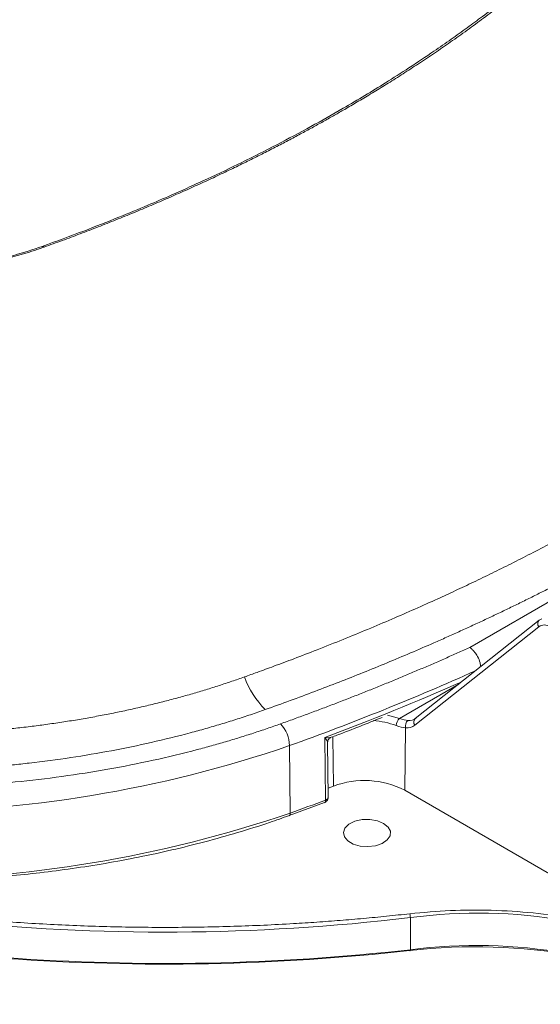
# Model space of a CAD drawing. Header units: millimetres. Extents: x 0 to 420, y 0 to 297.
# Tile 91 of 106: x 336 to 360, y 209 to 252. Entities that reach past the tile are written whole.
import ezdxf

# ---------------------------------------------------------------- set-up
doc = ezdxf.new("R2010")
doc.units = ezdxf.units.MM

msp = doc.modelspace()

# ---------------------------------------------------------------- linework, layer by layer
at = {"color": 7, "linetype": 'Continuous', "lineweight": 15}
for p, q in [((362.15164384, 227.84242056), (356.36243702, 224.5003826)), ((359.45462749, 225.71722723), (353.93875352, 221.33547894)), ((359.47471047, 225.73086479), (359.45462749, 225.71722723)), ((359.56985698, 225.78001156), (359.47471047, 225.73086479)), ((353.91750624, 221.04125262), (359.43338021, 225.42300091)), ((353.92191849, 221.32005735), (353.89774464, 221.30851447)), ((353.47037823, 218.15053117), (353.51199824, 220.92813319)), ((349.94916182, 217.71104319), (349.92431625, 220.49809811)), ((348.34698889, 220.13444238), (348.38045085, 217.13625405)), ((350.063119, 217.82798761), (350.04124215, 220.27960144)), ((350.06154639, 218.24324086), (350.29636492, 218.33308408)), ((353.47037823, 218.15053117), (367.77774499, 209.89106415)), ((348.33056742, 217.02216643), (349.89651777, 217.59825132)), ((349.89810618, 217.59349561), (349.90070875, 217.59437813)), ((353.72074368, 211.05538447), (353.72074368, 212.48433075))]:
    msp.add_line(p, q, dxfattribs=at)
at = {"color": 8, "linetype": 'Continuous', "lineweight": 15}
for p, q in [((353.23213527, 221.34676103), (355.86966397, 222.86937394)), ((353.23213527, 221.34676103), (352.71018079, 221.48682617)), ((350.29636492, 218.33308408), (350.27060003, 220.5321703))]:
    msp.add_line(p, q, dxfattribs=at)
at = {"color": 7, "linetype": 'Continuous', "lineweight": 15, "flags": 128}
for points in [[(348.38045085, 217.13625405), (348.37831453, 217.0979127), (348.37108898, 217.06575772), (348.35903498, 217.0410439), (348.34265566, 217.02474622), (348.3297877, 217.01893586)], [(352.53381204, 216.67674421), (352.73466021, 216.51434942), (352.83328647, 216.32310736), (352.81900132, 216.12373879), (352.69335893, 215.93785256), (352.46996483, 215.78558701), (352.17303765, 215.68344759), (351.83474597, 215.64249875), (351.49174438, 215.66717632), (351.18122484, 215.7548176), (350.93681526, 215.89591224), (350.78499968, 216.07517135), (350.74225224, 216.27318196), (350.81318539, 216.46847359), (350.99011259, 216.63988752), (351.25387283, 216.76885019), (351.57587212, 216.841382), (351.92122867, 216.84962712), (352.25250553, 216.79269139), (352.53381204, 216.67674421)], [(353.72074368, 211.05538447), (353.72028534, 211.036832), (353.71891556, 211.02171334), (353.71670285, 211.01060952), (353.71372623, 211.00395556), (353.7101016, 211.00199486), (353.70596068, 211.00480354), (353.7014773, 211.01228738), (353.69680427, 211.02414531)]]:
    msp.add_lwpolyline(points, dxfattribs=at)
at = {"color": 8, "linetype": 'Continuous', "lineweight": 15}
for centre, radius, start, end in [((337.36940678, 242.2569695), 0.0852682, 37.921071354, 101.849150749), ((359.60700217, 225.5583433), 0.22014119, 133.801964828, 217.937252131), ((310.19569105, 326.82931807), 113.31071452, 289.6757218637, 294.1864342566), ((310.56845223, 325.76176302), 112.38026154, 290.4997098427, 293.8470922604), ((351.75965653, 217.38130399), 3.88118057, 69.865257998, 85.443604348), ((354.09114081, 221.1765941), 0.22015058, 133.804170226, 217.935046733), ((349.83656645, 217.6894118), 0.11465441, 304.017100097, 10.874940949)]:
    msp.add_arc(centre, radius, start, end, dxfattribs=at)
at = {"color": 7, "linetype": 'Continuous', "lineweight": 15}
for centre, radius, start, end in [((350.25599622, 224.65328537), 4.17897625, 200.488452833, 224.267593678), ((353.57630227, 221.01096337), 0.48084404, 135.705189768, 178.292764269), ((353.79057939, 221.01686521), 0.29237104, 125.679879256, 197.667411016), ((346.86153016, 220.09372054), 1.48601679, 1.570293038, 42.828108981), ((330.57815422, 272.06424603), 54.8856629, 251.11056388, 288.88942141), ((351.67624358, 214.64051174), 3.94197356, 62.926305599, 110.490230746), ((308.08188745, 329.54689663), 119.41577274, 289.7224622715, 290.5240716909), ((342.79208454, 304.73973987), 92.90046342, 251.1471509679, 276.7558257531), ((330.57815069, 269.16388304), 54.9890541, 251.11057612, 288.889414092), ((353.08137472, 212.48391172), 0.6393691, 0.037550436, 15.728389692), ((356.73630008, 190.16983884), 22.51732953, 62.309862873, 97.69626484), ((356.66549658, 188.3392204), 22.9062367, 62.619923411, 97.386204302), ((342.81030216, 308.49428937), 98.04783487, 265.8511710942, 276.3889181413)]:
    msp.add_arc(centre, radius, start, end, dxfattribs=at)
for points, knots in [([(361.11309281, 256.05689372), (360.69048804, 255.67185991), (359.9084948, 254.95938844), (358.76519001, 254.00104839), (357.79065026, 253.22289087), (356.97252999, 252.59731876), (356.24387526, 252.0585357), (355.52623625, 251.54419603), (354.66527864, 250.94673757), (353.69425659, 250.29920124), (352.66607151, 249.64336725), (351.69007234, 249.04484201), (350.58958414, 248.39439511), (349.28901509, 247.66013468), (347.78712522, 246.85782297), (346.2507929, 246.08212049), (344.95098642, 245.46138156), (343.89850954, 244.97914936), (343.01865631, 244.58731449), (341.97267993, 244.13638275), (340.67850323, 243.60141565), (339.11681507, 242.98494648), (337.96640157, 242.56472431), (337.34851325, 242.33902253)], [0, 0, 0, 0, 0.0698990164, 0.1293420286, 0.1784090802, 0.2171367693, 0.2495231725, 0.2832076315, 0.3183884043, 0.3686647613, 0.4144912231, 0.4539743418, 0.4946598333, 0.5538444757, 0.6149106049, 0.6756792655, 0.7343916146, 0.7641257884, 0.7945412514, 0.8326882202, 0.8795957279, 0.9353307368, 1, 1, 1, 1]), ([(361.27534368, 256.07114348), (361.16766104, 255.97157394), (360.95174698, 255.77192742), (360.62173427, 255.47375714), (360.28635613, 255.1758304), (359.94549345, 254.87859314), (359.59953654, 254.58230522), (359.24876828, 254.28727189), (358.89360522, 253.99384582), (358.53460769, 253.7024553), (358.17244242, 253.41359298), (357.80778561, 253.12774569), (357.44128564, 252.84536053), (357.07356159, 252.56684712), (356.70521719, 252.29258296), (356.33688228, 252.02296509), (355.96936664, 251.75836296), (355.60352938, 251.49915665), (355.24018332, 251.24570401), (354.88007829, 250.99831842), (354.52390192, 250.75727175), (354.17228197, 250.52279682), (353.82579056, 250.29508592), (353.48491549, 250.0742893), (353.15015173, 249.86046536), (352.82193684, 249.65362285), (352.50064682, 249.45375091), (352.18661612, 249.26082183), (351.88013319, 249.074796), (351.58146191, 248.89561214), (351.29077775, 248.7232265), (351.00840483, 248.5574784), (350.82216573, 248.44963344), (350.73069658, 248.39666665)], [0, 0, 0, 0, 0.0358703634, 0.071923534, 0.1081268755, 0.1444482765, 0.1808555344, 0.2173169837, 0.2537986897, 0.2902435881, 0.3265864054, 0.3627661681, 0.3987261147, 0.4344135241, 0.4697795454, 0.5047766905, 0.5393445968, 0.5734210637, 0.6069497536, 0.6398799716, 0.6721664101, 0.7037688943, 0.7346521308, 0.7647860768, 0.7941496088, 0.8227270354, 0.8505055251, 0.8774749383, 0.9036276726, 0.928958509, 0.9534644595, 0.9771446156, 1, 1, 1, 1]), ([(350.73069658, 248.39666665), (350.58694499, 248.31407994), (350.29147483, 248.14432944), (349.83151568, 247.88565763), (349.34362768, 247.61575014), (348.82705037, 247.33531103), (348.28161828, 247.04490343), (347.70719434, 246.74530535), (347.10389346, 246.43749745), (346.4724404, 246.12253378), (345.81411379, 245.80162396), (345.13058471, 245.47621142), (344.42395143, 245.14792527), (343.69645657, 244.81854201), (342.95054111, 244.48965712), (342.18884536, 244.16260977), (341.41412067, 243.83876732), (340.62937174, 243.51953845), (339.83740017, 243.20613173), (339.04044717, 242.89962656), (338.24109536, 242.60014335), (337.70417906, 242.40606614), (337.43667236, 242.30937145)], [0, 0, 0, 0, 0.0357776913, 0.0735382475, 0.1132794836, 0.1549871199, 0.1986334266, 0.2441758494, 0.2915539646, 0.3406703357, 0.3913912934, 0.4435542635, 0.496965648, 0.5514009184, 0.6066536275, 0.6625415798, 0.7188620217, 0.7753881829, 0.8318957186, 0.8882464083, 0.9443212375, 1, 1, 1, 1]), ([(337.43667236, 242.30937145), (337.36313456, 242.28332157), (337.21766977, 242.23179242), (336.99855409, 242.1584195), (336.78182022, 242.0888268), (336.56712076, 242.02302419), (336.35440189, 241.96075541), (336.14353668, 241.90183878), (335.93442092, 241.84607779), (335.72694832, 241.79328786), (335.52104563, 241.74328356), (335.3166327, 241.69594907), (335.11365065, 241.65120005), (334.91205726, 241.60895165), (334.71181048, 241.56912188), (334.51286949, 241.53162994), (334.31519443, 241.49639653), (334.11874628, 241.46334404), (333.92348936, 241.43239579), (333.72939369, 241.40348065), (333.53642874, 241.37654921), (333.34457149, 241.35155192), (333.15379996, 241.32844059), (332.9640928, 241.30716767), (332.77542916, 241.28768641), (332.58778879, 241.26995068), (332.40115188, 241.25391544), (332.21550049, 241.23953529), (332.03081897, 241.22677018), (331.84709246, 241.21559522), (331.6643095, 241.20598394), (331.482459, 241.19791063), (331.30153025, 241.19134968), (331.1215128, 241.18627572), (330.94239665, 241.18266358), (330.76417149, 241.18048831), (330.52351216, 241.17945269), (330.21873201, 241.18181449), (329.84831681, 241.19076669), (329.47394572, 241.20605326), (329.09552864, 241.22790548), (328.71294733, 241.25654242), (328.32605882, 241.29227373), (327.93470914, 241.33551434), (327.53871719, 241.38667615), (327.13787203, 241.44618564), (326.73189426, 241.51452369), (326.32050873, 241.59237622), (325.90336693, 241.68043998), (325.48006265, 241.77947247), (325.04981109, 241.89028107), (324.61222106, 242.01467537), (324.16545906, 242.15349658), (323.87038024, 242.25666343), (323.71962424, 242.30937145)], [0, 0, 0, 0, 0.0179131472, 0.0354339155, 0.0525886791, 0.0694028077, 0.0859006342, 0.1021054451, 0.1180394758, 0.1337239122, 0.1491783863, 0.1644168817, 0.1794503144, 0.1942891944, 0.2089436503, 0.2234234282, 0.237737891, 0.2518960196, 0.2659064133, 0.2797768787, 0.2935138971, 0.3071235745, 0.320611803, 0.3339842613, 0.3472464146, 0.3604035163, 0.3734606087, 0.3864225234, 0.3992936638, 0.4120778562, 0.4247787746, 0.437399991, 0.449944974, 0.4624170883, 0.4748195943, 0.4871556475, 0.4994282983, 0.5247868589, 0.5504324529, 0.5763932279, 0.6026992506, 0.6293825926, 0.6564804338, 0.6840365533, 0.7120987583, 0.7407187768, 0.7699560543, 0.7998850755, 0.8305887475, 0.8621570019, 0.8946989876, 0.9283838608, 0.9634112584, 1, 1, 1, 1]), ([(337.35247769, 242.34063379), (336.93579928, 242.20166079), (336.20125476, 241.95667125), (335.17683947, 241.71036704), (334.36368565, 241.55055153), (333.42611967, 241.40116504), (332.25013224, 241.2730822), (330.80590143, 241.21127327), (329.3809434, 241.24306501), (328.28198741, 241.33793011), (327.45829564, 241.44510518), (326.80026711, 241.54875813), (325.95753256, 241.71428301), (324.91743519, 241.96799594), (324.19823149, 242.2086543), (323.80381743, 242.34063227)], [0, 0, 0, 0, 0.1012184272, 0.1784336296, 0.233012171, 0.2818122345, 0.3828143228, 0.4839592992, 0.5854716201, 0.6818151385, 0.7169720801, 0.7629242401, 0.8251577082, 0.9041158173, 1, 1, 1, 1]), ([(346.34137455, 223.19056675), (346.53053263, 223.25834084), (346.96730803, 223.41483456), (347.7011024, 223.68375624), (348.59093669, 224.01721025), (349.62173954, 224.41437297), (351.08218887, 224.99497465), (352.88125152, 225.74442651), (354.53262775, 226.4763111), (355.73404946, 227.03098522), (356.53765579, 227.41046959), (357.36434025, 227.81034311), (358.21460369, 228.23194257), (359.08901277, 228.67707498), (359.99009328, 229.14713418), (360.59301739, 229.47321134), (360.90093613, 229.63974187)], [0, 0, 0, 0, 0.0363313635, 0.0838909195, 0.1418424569, 0.2094575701, 0.2861306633, 0.4312142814, 0.5714388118, 0.6257782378, 0.6822225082, 0.7408532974, 0.801779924, 0.8651426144, 0.9311271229, 1, 1, 1, 1]), ([(361.7233653, 228.08829756), (361.55303366, 227.99700148), (361.21230912, 227.81437649), (360.69645716, 227.54330621), (360.17701682, 227.27428055), (359.65365074, 227.00750832), (359.12644938, 226.74293355), (358.59538849, 226.48057124), (358.06047459, 226.22041737), (357.52170592, 225.96247303), (356.979083, 225.70673792), (356.43260563, 225.45321213), (355.88227406, 225.20189561), (355.32808755, 224.9527885), (354.61337678, 224.63657241), (353.73407508, 224.25622916), (352.68510029, 223.8156736), (351.62438614, 223.38323995), (350.55199487, 222.95887165), (349.46769658, 222.5427839), (348.37235137, 222.13417087), (347.63332833, 221.86901289), (347.26348219, 221.73631384)], [0, 0, 0, 0, 0.0383122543, 0.0766382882, 0.1149804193, 0.1533409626, 0.1917222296, 0.2301265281, 0.2685561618, 0.3070134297, 0.345500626, 0.3840200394, 0.4225739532, 0.4611646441, 0.4997943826, 0.5710025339, 0.6422705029, 0.7136124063, 0.7850423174, 0.8565742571, 0.9282221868, 1, 1, 1, 1]), ([(359.4333774, 225.42300014), (359.50087827, 225.4766221), (359.58550146, 225.50304453), (359.77343635, 225.49668507), (359.87658884, 225.46390856), (359.97946155, 225.40452141)], [0, 0, 0, 0, 0.5, 0.5, 1, 1, 1, 1]), ([(347.95136792, 221.10391356), (348.14514151, 221.17371101), (348.53262187, 221.31328183), (349.11038842, 221.52569303), (349.68548314, 221.74028965), (350.25766697, 221.95729391), (350.82700392, 222.17664628), (351.39347685, 222.39836271), (351.95709032, 222.62243893), (352.51784319, 222.84887603), (353.07573541, 223.07767396), (353.63076833, 223.30883176), (354.18293658, 223.54235336), (354.73226022, 223.77822399), (355.27866435, 224.01649877), (355.82242858, 224.25697187), (356.18241367, 224.41923437), (356.36243726, 224.50037961)], [0, 0, 0, 0, 0.06672036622, 0.13341772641, 0.20009561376, 0.26675756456, 0.33340711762, 0.40004781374, 0.46668319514, 0.53331680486, 0.59995218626, 0.66659288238, 0.73324243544, 0.79990438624, 0.86658227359, 0.93327963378, 1, 1, 1, 1]), ([(356.36243702, 224.5003826), (356.40234304, 224.47102088), (356.47707655, 224.41603408), (356.59927762, 224.28098635), (356.72633006, 224.08722268), (356.82784457, 223.85090551), (356.84332748, 223.70583564), (356.84952552, 223.6477621)], [0, 0, 0, 0, 0.1670000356, 0.3127472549, 0.5396057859, 0.8156976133, 1, 1, 1, 1]), ([(333.09095721, 220.66621338), (333.21294087, 220.67238023), (333.45692102, 220.6847146), (333.82235339, 220.70647912), (334.18728165, 220.73063167), (334.55152964, 220.75740361), (334.9149641, 220.78672837), (335.2774457, 220.81862259), (335.63885434, 220.85305713), (335.9990804, 220.8900031), (336.35801625, 220.9294314), (336.71555327, 220.97131253), (337.07158179, 221.01561656), (337.42599103, 221.06231312), (337.7786692, 221.11137142), (338.12950338, 221.16276021), (338.47837961, 221.21644783), (338.82518283, 221.27240217), (339.16979949, 221.33059105), (339.51212777, 221.39098456), (339.85208924, 221.45353926), (340.18961896, 221.51821306), (340.52465421, 221.58496393), (340.85713178, 221.65374928), (341.18698798, 221.72452599), (341.51415857, 221.79725043), (341.8385788, 221.87187841), (342.16018343, 221.9483652), (342.47890665, 222.02666556), (342.7946824, 222.10673364), (343.10745004, 222.18852508), (343.41716365, 222.27199729), (343.72379373, 222.35710818), (344.02731868, 222.44381786), (344.32771756, 222.53208587), (344.62496905, 222.62187162), (344.9190529, 222.71313298), (345.20994462, 222.8058313), (345.49763537, 222.89991271), (345.78205795, 222.99537753), (346.06336057, 223.09202288), (346.24886247, 223.15777524), (346.34137455, 223.19056675)], [0, 0, 0, 0, 0.0260895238, 0.0521817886, 0.0782706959, 0.1043500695, 0.130413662, 0.1564553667, 0.1824705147, 0.2084549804, 0.2344044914, 0.2603146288, 0.2861808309, 0.3119983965, 0.3377624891, 0.3634681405, 0.3891102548, 0.4146836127, 0.4401828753, 0.4656031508, 0.4909417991, 0.516196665, 0.5413654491, 0.5664457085, 0.5914348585, 0.6163301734, 0.6411287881, 0.6658276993, 0.6904237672, 0.7149137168, 0.7392941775, 0.7635630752, 0.7877200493, 0.8117647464, 0.8356966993, 0.8595153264, 0.8832199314, 0.9068097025, 0.9302837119, 0.9536409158, 0.9768801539, 1, 1, 1, 1]), ([(347.26348219, 221.73631384), (347.15550638, 221.69820848), (346.93967857, 221.62204146), (346.6131759, 221.51065658), (346.28490912, 221.40146215), (345.9546653, 221.29465775), (345.62250142, 221.19018999), (345.28840228, 221.08807319), (344.95237186, 220.98830342), (344.61440954, 220.89088217), (344.27451396, 220.79580742), (343.47803777, 220.57975817), (342.20592043, 220.26601195), (340.43001195, 219.8982111), (338.61746278, 219.59146035), (337.14355581, 219.39613321), (336.02877776, 219.27619292), (335.2829604, 219.20650114), (334.53418774, 219.1472656), (333.7825747, 219.09755739), (333.27976624, 219.07312558), (333.02817398, 219.06090053)], [0, 0, 0, 0, 0.0251239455, 0.050219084, 0.0752889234, 0.1003369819, 0.1253667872, 0.1503818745, 0.1753857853, 0.2003820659, 0.2253742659, 0.2503659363, 0.3750885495, 0.4998224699, 0.6247209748, 0.7498555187, 0.7998480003, 0.8498302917, 0.8998308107, 0.9498779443, 1, 1, 1, 1]), ([(350.19580518, 220.50464152), (350.28193515, 220.53622099), (351.05328816, 220.81903689), (351.80176392, 221.12196672), (352.4666642, 221.39107114)], [0, 0, 0, 0, 0.1116608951, 1, 1, 1, 1]), ([(331.95791159, 218.259695), (332.09831799, 218.26339317), (332.37904068, 218.27078712), (332.79965793, 218.2858097), (333.21972685, 218.30370619), (333.63922692, 218.32475866), (334.0581636, 218.34889157), (334.47653534, 218.37612513), (334.89434273, 218.406454), (335.3115847, 218.43987938), (335.72826474, 218.47640176), (336.70391306, 218.56929043), (338.22970854, 218.74965958), (340.27945538, 219.07292663), (342.28909308, 219.47155992), (343.81264564, 219.83895452), (344.87751615, 220.12718937), (345.50672874, 220.30705602), (346.12891168, 220.49451488), (346.74388109, 220.68974562), (347.35235052, 220.89208205), (347.75163348, 221.03328114), (347.95136792, 221.10391356)], [0, 0, 0, 0, 0.0249216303, 0.0498272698, 0.0747209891, 0.0996068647, 0.1244889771, 0.1493714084, 0.1742582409, 0.1991535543, 0.2240614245, 0.2489859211, 0.3744857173, 0.5000014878, 0.6255012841, 0.7510170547, 0.7925434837, 0.8340330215, 0.8755045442, 0.9169769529, 0.9584691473, 1, 1, 1, 1]), ([(350.04132381, 220.26990455), (350.04336325, 220.29646249), (350.04743569, 220.34949431), (350.08510859, 220.42019752), (350.13776723, 220.47438273), (350.18061504, 220.49426933), (350.20092865, 220.50369732)], [0, 0, 0, 0, 0.264149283, 0.5274626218, 0.7759758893, 1, 1, 1, 1]), ([(349.89952864, 217.59785783), (349.91375365, 217.60246812), (349.9479299, 217.61354455), (349.99329601, 217.65104434), (350.01742259, 217.68588106), (350.02966494, 217.70355797)], [0, 0, 0, 0, 0.2599188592, 0.6244668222, 1, 1, 1, 1]), ([(350.02966494, 217.70355797), (350.04333999, 217.73343108), (350.062065, 217.77433579), (350.06242625, 217.81872107), (350.06252367, 217.83069135)], [0, 0, 0, 0, 0.7303096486, 1, 1, 1, 1]), ([(312.83829565, 216.98660999), (312.98682638, 216.93367366), (313.28383892, 216.82781846), (313.73248261, 216.6720671), (314.18330199, 216.51857544), (314.63652824, 216.36755838), (315.09209943, 216.21895836), (315.5500321, 216.07279082), (316.01032196, 215.9290516), (316.47296956, 215.78774191), (316.93797694, 215.64886108), (318.03816584, 215.3276486), (319.79589045, 214.84952743), (322.25277805, 214.26055869), (324.76225762, 213.73701142), (327.32294121, 213.28034292), (329.92200072, 212.89320796), (332.55372094, 212.57710404), (335.20843983, 212.33305205), (337.87614943, 212.16211049), (340.55093608, 212.06402882), (343.21882106, 212.03896765), (345.87797379, 212.08584824), (347.98925584, 212.18021712), (349.56161295, 212.28027107), (350.59985584, 212.35748426), (351.63522295, 212.44593108), (352.66805653, 212.54461968), (353.35382739, 212.61968281), (353.69680357, 212.65722431)], [0, 0, 0, 0, 0.012314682, 0.0246253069, 0.0369329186, 0.0492385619, 0.0615432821, 0.0738481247, 0.0861541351, 0.0984623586, 0.1107738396, 0.123089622, 0.1854410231, 0.2477985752, 0.3107052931, 0.3736182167, 0.4368063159, 0.5000006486, 0.5631887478, 0.6263830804, 0.6892897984, 0.752202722, 0.8145541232, 0.8769116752, 0.9015367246, 0.9261497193, 0.9507590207, 0.9753729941, 1, 1, 1, 1]), ([(330.57814361, 214.09541356), (331.2235222, 214.10125108), (332.12484727, 214.10940367), (333.44819458, 214.16346493), (334.56444257, 214.22730606), (335.88904762, 214.33357912), (337.26992973, 214.47744424), (338.70313016, 214.6637932), (340.16521242, 214.89372712), (341.64135922, 215.1681865), (343.11921502, 215.48762567), (344.58936174, 215.85142076), (346.04116744, 216.26123798), (347.29222946, 216.65138813), (348.04068815, 216.92105603), (348.32801227, 217.02457823)], [0, 0, 0, 0, 0.1035438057, 0.1446075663, 0.2128461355, 0.2835013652, 0.3591376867, 0.4379278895, 0.5191354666, 0.6021728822, 0.6866222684, 0.7721748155, 0.8585986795, 0.945717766, 1, 1, 1, 1])]:
    msp.add_open_spline(points, degree=3, knots=knots, dxfattribs=at)
for points in [[(353.62005473, 221.25435354), (353.50841154, 221.26378071), (353.37786407, 221.29661721), (353.23213634, 221.34675875)], [(353.95883913, 221.34911734), (353.86681002, 221.27609151), (353.74989892, 221.24338948), (353.62005473, 221.25435354)], [(353.0956709, 221.02528865), (353.24967007, 220.96735803), (353.38998843, 220.93277677), (353.51199856, 220.92813235)], [(353.51199856, 220.92813235), (353.6675842, 220.91484421), (353.8075215, 220.95388111), (353.91750816, 221.04125332)], [(353.69680357, 211.02414269), (358.63505026, 211.58036852), (363.7305459, 210.6821763), (367.28825886, 208.62835233)], [(335.73237633, 210.6729237), (341.71474701, 210.2390214), (347.77899167, 210.35758226), (353.69680357, 211.02414269)]]:
    msp.add_open_spline(points, degree=3, dxfattribs=at)
at = {"color": 8, "linetype": 'Continuous', "lineweight": 15}
for points, knots in [([(349.92431625, 220.49809811), (350.00701156, 220.48998978), (350.11845637, 220.47906256), (350.17953082, 220.50042731), (350.19528625, 220.50593879)], [0, 0, 0, 0, 0.74202922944, 1, 1, 1, 1]), ([(350.03649536, 220.27979304), (350.03542429, 220.28879213), (350.03064049, 220.32898543), (349.97077677, 220.42420092), (349.92431625, 220.49809811)], [0, 0, 0, 0, 0.22389530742, 1, 1, 1, 1]), ([(349.94916182, 217.71104319), (349.95678708, 217.71425682), (349.96831953, 217.71911712), (349.9899478, 217.7291359), (350.01052874, 217.74230132), (350.03573199, 217.76403767), (350.05651702, 217.79263415), (350.06575376, 217.81855392), (350.06287829, 217.83286869), (350.06274231, 217.83354566)], [0, 0, 0, 0, 0.1091990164, 0.1651526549, 0.338221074, 0.4669511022, 0.6989980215, 0.985765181, 1, 1, 1, 1]), ([(353.69680427, 212.65723024), (354.29662535, 212.71248619), (355.49631072, 212.82300206), (357.33937224, 212.82832704), (359.18947746, 212.71234988), (361.02222699, 212.460057), (362.78350591, 212.0769805), (364.4461114, 211.58220799), (365.44487374, 211.16084612), (365.94007391, 210.95192909)], [0, 0, 0, 0, 0.1401929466, 0.2803959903, 0.4243480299, 0.5694166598, 0.7144854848, 0.8584379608, 1, 1, 1, 1])]:
    msp.add_open_spline(points, degree=3, knots=knots, dxfattribs=at)

doc.saveas('drawing.dxf')
